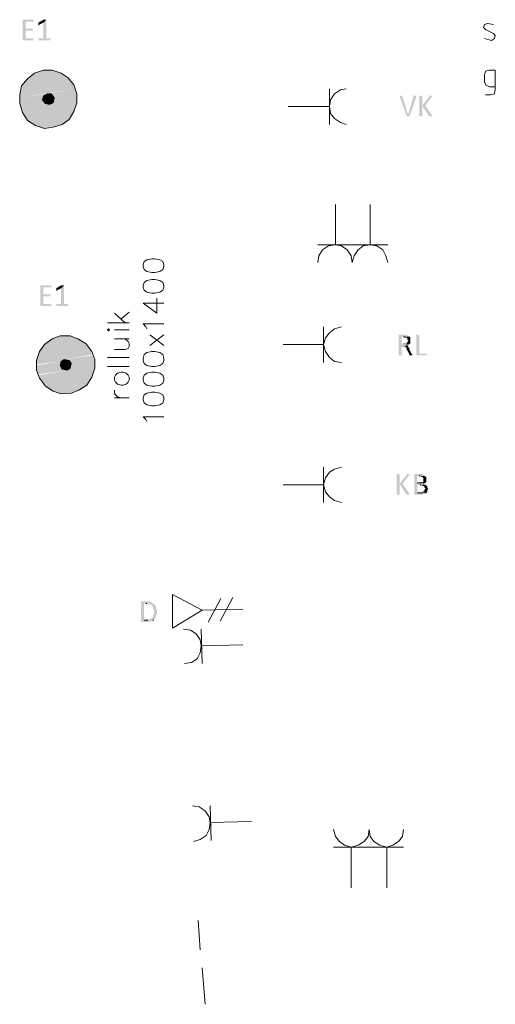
# Model space of a CAD drawing. Header units: millimetres. Extents: x -197899 to 120983, y -4228 to 45370.
# Tile 49 of 200: x -168151 to -166111, y 15535 to 19755. Entities that reach past the tile are written whole.
import ezdxf

# ---------------------------------------------------------------- set-up
doc = ezdxf.new("R2010")
doc.units = ezdxf.units.MM
for name, color, linetype in [('AL63----', 7, 'Continuous'), ('PDF_Geometry', 8, 'Continuous'), ('PDF_Solid Fills', 8, 'Continuous')]:
    doc.layers.add(name, color=color, linetype=linetype)

# ---------------------------------------------------------------- blocks, each defined once
blk = doc.blocks.new('A$C01523A58')
at = {"layer": 'PDF_Solid Fills'}
for color, points in [(7, [(-5918.2, -9398), (-5964.8, -9398), (-5964.8, -9402.3), (-5964.8, -9482.7), (-5964.8, -9487), (-5918.2, -9487), (-5918.2, -9482.7), (-5918.2, -9478.5), (-5952.1, -9478.5), (-5952.1, -9444.6), (-5922.4, -9444.6), (-5922.4, -9440.3), (-5922.4, -9436.1), (-5952.1, -9436.1), (-5952.1, -9406.5), (-5918.2, -9406.5), (-5918.2, -9402.3)]), (7, [(-5863.2, -9398), (-5875.9, -9410.7), (-5875.9, -9478.5), (-5897.1, -9478.5), (-5897.1, -9482.7), (-5897.1, -9487), (-5846.3, -9487), (-5846.3, -9482.7), (-5846.3, -9478.5), (-5863.2, -9478.5)]), (7, [(-5871.6, -9398), (-5875.9, -9398), (-5897.1, -9410.7), (-5897.1, -9414.9), (-5897.1, -9419.2), (-5897.1, -9423.4), (-5892.8, -9419.2), (-5875.9, -9410.7), (-5863.2, -9398), (-5867.4, -9398)]), (1, [(-5875.9, -9613.9), (-5914, -9626.6), (-5837.8, -9613.9)]), (1, [(-5914, -9626.6), (-5837.8, -9613.9), (-5799.7, -9626.6)]), (1, [(-5943.6, -9652), (-5969, -9681.6), (-5770.1, -9647.8)]), (1, [(-5969, -9681.6), (-5770.1, -9647.8), (-5744.7, -9677.4)]), (1, [(-5914, -9626.6), (-5943.6, -9652), (-5799.7, -9626.6)]), (1, [(-5943.6, -9652), (-5799.7, -9626.6), (-5770.1, -9647.8)]), (1, [(-5969, -9681.6), (-5977.5, -9719.8), (-5744.7, -9677.4)]), (1, [(-5977.5, -9719.8), (-5744.7, -9677.4), (-5740.4, -9694.4)]), (1, [(-5977.5, -9719.8), (-5977.5, -9732.4), (-5740.4, -9694.4)]), (1, [(-5858.9, -9715.5), (-5740.4, -9694.4), (-5736.2, -9698.6)]), (1, [(-5858.9, -9715.5), (-5842, -9715.5), (-5736.2, -9698.6)]), (1, [(-5842, -9715.5), (-5736.2, -9698.6), (-5731.9, -9715.5)]), (1, [(-5977.5, -9732.4), (-5858.9, -9715.5), (-5875.9, -9724)]), (1, [(-5977.5, -9732.4), (-5977.5, -9740.9), (-5875.9, -9724)]), (1, [(-5977.5, -9740.9), (-5875.9, -9724), (-5880.1, -9740.9)]), (1, [(-5977.5, -9740.9), (-5977.5, -9757.8), (-5880.1, -9740.9)]), (1, [(-5977.5, -9757.8), (-5880.1, -9740.9), (-5867.4, -9757.8)]), (1, [(-5969, -9783.2), (-5731.9, -9740.9), (-5731.9, -9753.7)]), (51, [(-5875.9, -9724), (-5880.1, -9740.9), (-5829.3, -9732.4)]), (51, [(-5880.1, -9740.9), (-5829.3, -9732.4), (-5833.5, -9753.7)]), (51, [(-5880.1, -9740.9), (-5867.4, -9757.8), (-5833.5, -9753.7)]), (51, [(-5858.9, -9715.5), (-5875.9, -9724), (-5842, -9715.5)]), (51, [(-5875.9, -9724), (-5842, -9715.5), (-5829.3, -9732.4)]), (1, [(-5833.5, -9753.7), (-5850.5, -9762.1), (-5731.9, -9740.9)]), (1, [(-5842, -9715.5), (-5829.3, -9732.4), (-5731.9, -9715.5)]), (1, [(-5829.3, -9732.4), (-5833.5, -9753.7), (-5731.9, -9732.4)]), (1, [(-5833.5, -9753.7), (-5731.9, -9732.4), (-5731.9, -9740.9)]), (1, [(-5829.3, -9732.4), (-5731.9, -9715.5), (-5731.9, -9732.4)]), (7, [(-4343.4, -9724), (-4347.6, -9724), (-4347.6, -9728.2), (-4347.6, -9728.2), (-4318, -9808.6), (-4313.8, -9800.2), (-4334.9, -9728.2), (-4339.2, -9724), (-4339.2, -9724)]), (7, [(-4279.9, -9724), (-4288.4, -9724), (-4288.4, -9728.2), (-4309.6, -9800.2), (-4313.8, -9800.2), (-4318, -9808.6), (-4318, -9812.9), (-4305.3, -9812.9), (-4275.7, -9728.2), (-4275.7, -9724), (-4275.7, -9724)]), (7, [(-4258.8, -9724), (-4263, -9724), (-4263, -9812.9), (-4250.3, -9812.9), (-4250.3, -9766.3), (-4250.3, -9728.2), (-4254.5, -9724), (-4254.5, -9724)]), (7, [(-4212.2, -9724), (-4220.7, -9724), (-4220.7, -9728.2), (-4250.3, -9766.3), (-4250.3, -9766.3), (-4220.7, -9812.9), (-4207.9, -9812.9), (-4207.9, -9808.6), (-4207.9, -9808.6), (-4237.6, -9766.3), (-4212.2, -9732.4), (-4212.2, -9732.4), (-4207.9, -9728.2), (-4207.9, -9724)]), (1, [(-5977.5, -9757.8), (-5973.2, -9774.8), (-5867.4, -9757.8)]), (1, [(-5973.2, -9774.8), (-5867.4, -9757.8), (-5850.5, -9762.1)]), (1, [(-5973.2, -9774.8), (-5969, -9783.2), (-5850.5, -9762.1)]), (1, [(-5969, -9783.2), (-5964.8, -9796), (-5731.9, -9753.7)]), (1, [(-5964.8, -9796), (-5731.9, -9753.7), (-5744.7, -9791.7)]), (1, [(-5964.8, -9796), (-5943.6, -9829.8), (-5744.7, -9791.7)]), (1, [(-5943.6, -9829.8), (-5744.7, -9791.7), (-5765.8, -9825.6)]), (51, [(-5867.4, -9757.8), (-5833.5, -9753.7), (-5850.5, -9762.1)]), (1, [(-5943.6, -9829.8), (-5909.7, -9851), (-5765.8, -9825.6)]), (1, [(-5909.7, -9851), (-5765.8, -9825.6), (-5795.5, -9846.8)]), (1, [(-5909.7, -9851), (-5871.6, -9863.7), (-5795.5, -9846.8)]), (1, [(-5871.6, -9863.7), (-5795.5, -9846.8), (-5833.5, -9859.4)]), (7, [(-5842, -10536.8), (-5888.6, -10536.8), (-5888.6, -10541), (-5888.6, -10621.5), (-5888.6, -10625.6), (-5842, -10625.6), (-5842, -10621.5), (-5842, -10617.2), (-5875.9, -10617.2), (-5875.9, -10583.3), (-5846.3, -10583.3), (-5846.3, -10579.1), (-5846.3, -10574.9), (-5875.9, -10574.9), (-5875.9, -10545.3), (-5842, -10545.3), (-5842, -10541)]), (7, [(-5787, -10536.8), (-5799.7, -10549.5), (-5799.7, -10617.2), (-5820.9, -10617.2), (-5820.9, -10621.5), (-5820.9, -10625.6), (-5770.1, -10625.6), (-5770.1, -10621.5), (-5770.1, -10617.2), (-5787, -10617.2)]), (7, [(-5795.5, -10536.8), (-5799.7, -10536.8), (-5820.9, -10549.5), (-5820.9, -10553.7), (-5820.9, -10557.9), (-5820.9, -10562.2), (-5816.6, -10557.9), (-5799.7, -10549.5), (-5787, -10536.8), (-5791.2, -10536.8)]), (1, [(-5803.9, -10752.7), (-5837.8, -10765.4), (-5761.6, -10752.7)]), (1, [(-5837.8, -10765.4), (-5761.6, -10752.7), (-5727.7, -10765.4)]), (7, [(-4330.7, -10748.4), (-4351.9, -10748.4), (-4351.9, -10752.7), (-4351.9, -10837.4), (-4339.2, -10837.4), (-4339.2, -10799.2), (-4334.9, -10799.2), (-4313.8, -10795), (-4318, -10795), (-4313.8, -10795), (-4309.6, -10790.8), (-4309.6, -10790.8), (-4339.2, -10786.6), (-4339.2, -10756.9), (-4305.3, -10756.9), (-4309.6, -10752.7), (-4313.8, -10752.7), (-4318, -10748.4), (-4326.5, -10748.4)]), (7, [(-4305.3, -10756.9), (-4330.7, -10756.9), (-4326.5, -10756.9), (-4326.5, -10761.2), (-4313.8, -10761.2), (-4313.8, -10765.4), (-4313.8, -10769.6), (-4313.8, -10769.6), (-4309.6, -10773.8), (-4309.6, -10773.8), (-4313.8, -10778.1), (-4313.8, -10782.3), (-4318, -10782.3), (-4318, -10786.6), (-4339.2, -10786.6), (-4309.6, -10790.8), (-4305.3, -10786.6), (-4301.1, -10786.6), (-4301.1, -10782.3), (-4301.1, -10773.8), (-4301.1, -10765.4), (-4301.1, -10761.2), (-4301.1, -10761.2)]), (7, [(-4271.4, -10748.4), (-4275.7, -10748.4), (-4275.7, -10833.1), (-4275.7, -10837.4), (-4233.3, -10837.4), (-4229.1, -10833.1), (-4229.1, -10828.9), (-4263, -10828.9), (-4263, -10752.7), (-4267.2, -10748.4), (-4267.2, -10748.4)]), (1, [(-5871.6, -10790.8), (-5892.8, -10820.4), (-5693.9, -10786.6)]), (1, [(-5892.8, -10820.4), (-5693.9, -10786.6), (-5668.5, -10820.4)]), (1, [(-5837.8, -10765.4), (-5871.6, -10790.8), (-5727.7, -10765.4)]), (1, [(-5871.6, -10790.8), (-5727.7, -10765.4), (-5693.9, -10786.6)]), (7, [(-4313.8, -10795), (-4334.9, -10799.2), (-4322.2, -10799.2), (-4322.2, -10803.5), (-4318, -10803.5), (-4318, -10807.7), (-4318, -10812), (-4313.8, -10816.2), (-4305.3, -10833.1), (-4305.3, -10837.4), (-4292.6, -10837.4), (-4292.6, -10833.1), (-4292.6, -10833.1), (-4296.8, -10828.9), (-4305.3, -10812), (-4305.3, -10803.5), (-4309.6, -10803.5), (-4309.6, -10799.2), (-4309.6, -10799.2)]), (1, [(-5892.8, -10820.4), (-5905.5, -10858.5), (-5668.5, -10820.4)]), (1, [(-5905.5, -10858.5), (-5668.5, -10820.4), (-5664.2, -10833.1)]), (1, [(-5905.5, -10858.5), (-5905.5, -10875.4), (-5664.2, -10833.1)]), (1, [(-5787, -10854.3), (-5765.8, -10858.5), (-5664.2, -10837.4)]), (1, [(-5765.8, -10858.5), (-5664.2, -10837.4), (-5655.7, -10854.3)]), (1, [(-5905.5, -10875.4), (-5787, -10854.3), (-5799.7, -10862.8)]), (1, [(-5905.5, -10879.7), (-5799.7, -10862.8), (-5803.9, -10879.7)]), (1, [(-5905.5, -10879.7), (-5905.5, -10900.8), (-5803.9, -10879.7)]), (1, [(-5905.5, -10900.8), (-5803.9, -10879.7), (-5795.5, -10896.6)]), (1, [(-5897.1, -10922), (-5655.7, -10879.7), (-5655.7, -10892.4)]), (51, [(-5799.7, -10862.8), (-5803.9, -10879.7), (-5757.3, -10871.2)]), (51, [(-5803.9, -10879.7), (-5757.3, -10871.2), (-5761.6, -10892.4)]), (51, [(-5803.9, -10879.7), (-5795.5, -10896.6), (-5761.6, -10892.4)]), (51, [(-5787, -10854.3), (-5799.7, -10862.8), (-5765.8, -10858.5)]), (51, [(-5799.7, -10862.8), (-5765.8, -10858.5), (-5757.3, -10871.2)]), (1, [(-5761.6, -10892.4), (-5774.2, -10900.8), (-5655.7, -10879.7)]), (1, [(-5765.8, -10858.5), (-5757.3, -10871.2), (-5655.7, -10854.3)]), (1, [(-5757.3, -10871.2), (-5761.6, -10892.4), (-5655.7, -10871.2)]), (1, [(-5761.6, -10892.4), (-5655.7, -10871.2), (-5655.7, -10879.7)]), (1, [(-5757.3, -10871.2), (-5655.7, -10854.3), (-5655.7, -10871.2)]), (1, [(-5905.5, -10900.8), (-5897.1, -10917.8), (-5795.5, -10896.6)]), (1, [(-5897.1, -10922), (-5892.8, -10934.7), (-5655.7, -10892.4)]), (1, [(-5897.1, -10917.8), (-5795.5, -10896.6), (-5774.2, -10900.8)]), (1, [(-5892.8, -10934.7), (-5655.7, -10892.4), (-5668.5, -10930.5)]), (1, [(-5892.8, -10934.7), (-5867.4, -10968.6), (-5668.5, -10930.5)]), (1, [(-5867.4, -10968.6), (-5668.5, -10930.5), (-5689.6, -10964.4)]), (51, [(-5795.5, -10896.6), (-5761.6, -10892.4), (-5774.2, -10900.8)]), (1, [(-5867.4, -10968.6), (-5833.5, -10989.7), (-5689.6, -10964.4)]), (1, [(-5833.5, -10989.7), (-5689.6, -10964.4), (-5723.4, -10985.5)]), (1, [(-5833.5, -10989.7), (-5799.7, -11002.4), (-5723.4, -10985.5)]), (1, [(-5799.7, -11002.4), (-5723.4, -10985.5), (-5757.3, -10998.2)]), (7, [(-4356.1, -11345.4), (-4360.3, -11345.4), (-4360.3, -11434.2), (-4347.6, -11434.2), (-4347.6, -11387.7), (-4347.6, -11349.6), (-4351.9, -11345.4), (-4351.9, -11345.4)]), (7, [(-4309.6, -11345.4), (-4318, -11345.4), (-4318, -11349.6), (-4347.6, -11387.7), (-4347.6, -11387.7), (-4318, -11434.2), (-4305.3, -11434.2), (-4305.3, -11430), (-4305.3, -11430), (-4334.9, -11387.7), (-4309.6, -11353.8), (-4309.6, -11353.8), (-4305.3, -11349.6), (-4305.3, -11345.4)]), (7, [(-4258.8, -11345.4), (-4284.2, -11345.4), (-4284.2, -11349.6), (-4284.2, -11430), (-4284.2, -11434.2), (-4246.1, -11434.2), (-4241.8, -11430), (-4237.6, -11430), (-4237.6, -11425.8), (-4233.3, -11425.8), (-4271.4, -11425.8), (-4271.4, -11391.9), (-4233.3, -11391.9), (-4237.6, -11387.7), (-4246.1, -11387.7), (-4241.8, -11387.7), (-4241.8, -11383.4), (-4271.4, -11383.4), (-4271.4, -11353.8), (-4237.6, -11353.8), (-4241.8, -11349.6), (-4246.1, -11349.6), (-4250.3, -11345.4)]), (7, [(-4237.6, -11353.8), (-4263, -11353.8), (-4258.8, -11353.8), (-4254.5, -11358), (-4250.3, -11358), (-4246.1, -11362.3), (-4246.1, -11370.8), (-4246.1, -11379.2), (-4250.3, -11379.2), (-4250.3, -11383.4), (-4271.4, -11383.4), (-4237.6, -11383.4), (-4233.3, -11379.2), (-4233.3, -11375), (-4233.3, -11366.5), (-4233.3, -11362.3), (-4233.3, -11358), (-4237.6, -11358)]), (7, [(-4233.3, -11391.9), (-4258.8, -11391.9), (-4254.5, -11391.9), (-4250.3, -11396.2), (-4241.8, -11396.2), (-4241.8, -11404.6), (-4237.6, -11404.6), (-4237.6, -11408.8), (-4237.6, -11408.8), (-4241.8, -11413.1), (-4241.8, -11417.3), (-4241.8, -11417.3), (-4246.1, -11421.6), (-4250.3, -11421.6), (-4250.3, -11425.8), (-4271.4, -11425.8), (-4233.3, -11425.8), (-4229.1, -11421.6), (-4229.1, -11417.3), (-4229.1, -11413.1), (-4229.1, -11413.1), (-4224.9, -11408.8), (-4224.9, -11408.8), (-4229.1, -11404.6), (-4229.1, -11400.4), (-4229.1, -11396.2), (-4233.3, -11396.2)]), (7, [(-5431.4, -11891.4), (-5456.8, -11891.4), (-5456.8, -11895.7), (-5456.8, -11976.1), (-5456.8, -11980.4), (-5418.7, -11980.4), (-5414.4, -11976.1), (-5406, -11976.1), (-5406, -11971.9), (-5401.7, -11971.9), (-5444.1, -11971.9), (-5444.1, -11899.9), (-5406, -11899.9), (-5410.2, -11895.7), (-5414.4, -11895.7), (-5418.7, -11891.4)]), (7, [(-5406, -11899.9), (-5435.6, -11899.9), (-5431.4, -11899.9), (-5427.2, -11904.1), (-5414.4, -11904.1), (-5414.4, -11908.4), (-5410.2, -11908.4), (-5410.2, -11912.7), (-5406, -11912.7), (-5406, -11921.1), (-5406, -11921.1), (-5401.7, -11925.3), (-5401.7, -11933.8), (-5401.7, -11942.2), (-5401.7, -11946.5), (-5401.7, -11946.5), (-5406, -11950.7), (-5406, -11959.2), (-5410.2, -11959.2), (-5410.2, -11963.4), (-5414.4, -11963.4), (-5414.4, -11967.6), (-5422.9, -11967.6), (-5427.2, -11971.9), (-5444.1, -11971.9), (-5401.7, -11971.9), (-5401.7, -11967.6), (-5397.5, -11967.6), (-5397.5, -11963.4), (-5397.5, -11963.4), (-5393.3, -11959.2), (-5393.3, -11955), (-5393.3, -11950.7), (-5393.3, -11950.7), (-5389, -11946.5), (-5389, -11942.2), (-5389, -11933.8), (-5389, -11929.6), (-5389, -11925.3), (-5393.3, -11921.1), (-5393.3, -11916.8), (-5393.3, -11912.7), (-5397.5, -11908.4), (-5397.5, -11904.1), (-5401.7, -11904.1)])]:
    blk.add_hatch(color=color, dxfattribs=at).paths.add_polyline_path(points)
at = {"layer": 'PDF_Geometry', "color": 7, "lineweight": 13}
for points in [[(-3945.5, -9419.2), (-3970.9, -9414.9), (-3983.6, -9419.2), (-3987.8, -9431.9), (-3979.4, -9440.3), (-3945.5, -9457.3)], [(-3983.6, -9478.5), (-3954, -9487)], [(-3954, -9487), (-3941.2, -9478.5), (-3937, -9465.7), (-3945.5, -9457.3)], [(-5731.9, -9715.5), (-5744.7, -9677.4), (-5770.1, -9647.8), (-5799.7, -9626.6), (-5837.8, -9613.9), (-5875.9, -9613.9), (-5914, -9626.6), (-5943.6, -9652), (-5969, -9681.6), (-5977.5, -9719.8), (-5977.5, -9757.8), (-5964.8, -9796), (-5943.6, -9829.8), (-5909.7, -9851), (-5871.6, -9863.7), (-5833.5, -9859.4), (-5795.5, -9846.8), (-5765.8, -9825.6), (-5744.7, -9791.7), (-5731.9, -9753.7), (-5731.9, -9715.5)], [(-3979.4, -9719.8), (-3958.2, -9719.8), (-3941.2, -9715.5), (-3937, -9698.6), (-3937, -9613.9), (-3962.4, -9613.9), (-3979.4, -9618.2), (-3983.6, -9635.1), (-3983.6, -9664.7), (-3979.4, -9677.4), (-3962.4, -9685.9), (-3937, -9685.9)], [(-5829.3, -9732.4), (-5842, -9715.5), (-5858.9, -9715.5), (-5875.9, -9724), (-5880.1, -9740.9), (-5867.4, -9757.8), (-5850.5, -9762.1), (-5833.5, -9753.7), (-5829.3, -9732.4)], [(-5655.7, -10854.3), (-5668.5, -10820.4), (-5693.9, -10786.6), (-5727.7, -10765.4), (-5761.6, -10752.7), (-5803.9, -10752.7), (-5837.8, -10765.4), (-5871.6, -10790.8), (-5892.8, -10820.4), (-5905.5, -10858.5), (-5905.5, -10900.8), (-5892.8, -10934.7), (-5867.4, -10968.6), (-5833.5, -10989.7), (-5799.7, -11002.4), (-5757.3, -10998.2), (-5723.4, -10985.5), (-5689.6, -10964.4), (-5668.5, -10930.5), (-5655.7, -10892.4), (-5655.7, -10854.3)], [(-5757.3, -10871.2), (-5765.8, -10858.5), (-5787, -10854.3), (-5799.7, -10862.8), (-5803.9, -10879.7), (-5795.5, -10896.6), (-5774.2, -10900.8), (-5761.6, -10892.4), (-5757.3, -10871.2)]]:
    blk.add_lwpolyline(points, dxfattribs=at)
at = {"layer": 'PDF_Geometry', "color": 1, "lineweight": 18}
for points in [[(-4576.2, -9694.4), (-4601.6, -9698.6), (-4627, -9715.5), (-4644, -9740.9), (-4648.2, -9770.6), (-4644, -9800.2), (-4627, -9821.4), (-4601.6, -9838.3), (-4576.2, -9846.8)], [(-4648.2, -9694.4), (-4648.2, -9846.8)], [(-4826, -9770.6), (-4648.2, -9770.6)], [(-4622.8, -10189.6), (-4622.8, -10363.2)], [(-4474.6, -10189.6), (-4474.6, -10363.2)], [(-4398.4, -10363.2), (-4699, -10363.2)], [(-4550.9, -10439.4), (-4555.1, -10409.8), (-4572, -10384.4), (-4597.4, -10367.4), (-4622.8, -10363.2), (-4652.5, -10367.4), (-4677.9, -10384.4), (-4694.8, -10409.8), (-4699, -10439.4)], [(-4398.4, -10439.4), (-4406.9, -10409.8), (-4419.6, -10384.4), (-4445, -10367.4), (-4474.6, -10363.2), (-4504.3, -10367.4), (-4525.5, -10384.4), (-4542.4, -10409.8), (-4550.9, -10439.4)], [(-4597.4, -10714.6), (-4627, -10723), (-4648.2, -10740), (-4665.1, -10761.2), (-4673.6, -10790.8), (-4665.1, -10820.4), (-4648.2, -10845.8), (-4627, -10862.8), (-4597.4, -10866.9)], [(-4673.6, -10714.6), (-4673.6, -10866.9)], [(-4847.2, -10790.8), (-4673.6, -10790.8)], [(-4597.4, -11315.7), (-4627, -11324.2), (-4648.2, -11336.9), (-4665.1, -11362.3), (-4673.6, -11391.9), (-4665.1, -11421.6), (-4648.2, -11442.7), (-4627, -11459.6), (-4597.4, -11468.1)], [(-4673.6, -11315.7), (-4673.6, -11468.1)], [(-4847.2, -11391.9), (-4673.6, -11391.9)], [(-5270.5, -12158.1), (-5240.9, -12153.9), (-5215.4, -12137), (-5202.8, -12111.6), (-5198.5, -12081.9), (-5202.8, -12056.6), (-5219.7, -12031.2), (-5245.1, -12014.2), (-5274.7, -12010)], [(-5194.3, -12158.1), (-5198.5, -12010)], [(-5020.8, -12077.7), (-5198.5, -12081.9)], [(-5232.4, -12920.1), (-5202.8, -12911.7), (-5177.4, -12894.7), (-5164.7, -12869.3), (-5160.5, -12839.7), (-5164.7, -12814.3), (-5181.6, -12788.9), (-5207, -12772), (-5236.7, -12767.7)], [(-5156.2, -12915.9), (-5160.5, -12767.7)], [(-4982.6, -12835.5), (-5160.5, -12839.7)], [(-4631.3, -12869.3), (-4622.8, -12899), (-4605.9, -12920.1), (-4584.7, -12937.1), (-4555.1, -12945.6), (-4525.5, -12937.1), (-4500, -12920.1), (-4483.1, -12899), (-4478.9, -12869.3)], [(-4478.9, -12869.3), (-4474.6, -12899), (-4457.7, -12920.1), (-4432.3, -12937.1), (-4402.7, -12945.6), (-4377.3, -12937.1), (-4351.9, -12920.1), (-4334.9, -12899), (-4330.7, -12869.3)], [(-4631.3, -12945.6), (-4330.7, -12945.6)], [(-4555.1, -13119.1), (-4555.1, -12945.6)], [(-4402.7, -13119.1), (-4402.7, -12945.6)]]:
    blk.add_lwpolyline(points, dxfattribs=at)
at = {"layer": 'PDF_Geometry', "color": 7, "lineweight": 18, "true_color": 0xeeeeee}
for points in [[(-5448.3, -10456.3), (-5444.1, -10469), (-5431.4, -10477.5), (-5410.2, -10481.7), (-5397.5, -10481.7), (-5376.3, -10477.5), (-5363.7, -10469), (-5359.4, -10456.3), (-5359.4, -10447.9), (-5363.7, -10435.2), (-5376.3, -10426.7), (-5397.5, -10422.5), (-5410.2, -10422.5), (-5431.4, -10426.7), (-5444.1, -10435.2), (-5448.3, -10447.9), (-5448.3, -10456.3)], [(-5448.3, -10545.3), (-5444.1, -10557.9), (-5431.4, -10566.4), (-5410.2, -10570.7), (-5397.5, -10570.7), (-5376.3, -10566.4), (-5363.7, -10557.9), (-5359.4, -10545.3), (-5359.4, -10536.8), (-5363.7, -10524.1), (-5376.3, -10515.6), (-5397.5, -10511.4), (-5410.2, -10511.4), (-5431.4, -10515.6), (-5444.1, -10524.1), (-5448.3, -10536.8), (-5448.3, -10545.3)], [(-5448.3, -10613), (-5389, -10655.3), (-5389, -10591.8)], [(-5448.3, -10613), (-5359.4, -10613)], [(-5571.1, -10655.3), (-5524.5, -10697.7)], [(-5541.4, -10680.7), (-5507.5, -10651.1)], [(-5507.5, -10697.7), (-5600.7, -10697.7)], [(-5431.4, -10723), (-5435.6, -10714.6), (-5448.3, -10701.9), (-5359.4, -10701.9)], [(-5596.5, -10731.5), (-5592.2, -10727.3), (-5596.5, -10723), (-5600.7, -10727.3), (-5596.5, -10731.5)], [(-5571.1, -10727.3), (-5507.5, -10727.3)], [(-5359.4, -10795), (-5418.7, -10748.4)], [(-5359.4, -10748.4), (-5418.7, -10795)], [(-5571.1, -10812), (-5524.5, -10812), (-5511.8, -10807.7), (-5507.5, -10799.2), (-5507.5, -10786.6), (-5511.8, -10778.1), (-5524.5, -10765.4)], [(-5571.1, -10765.4), (-5507.5, -10765.4)], [(-5507.5, -10845.8), (-5600.7, -10845.8)], [(-5448.3, -10858.5), (-5444.1, -10871.2), (-5431.4, -10879.7), (-5410.2, -10883.9), (-5397.5, -10883.9), (-5376.3, -10879.7), (-5363.7, -10871.2), (-5359.4, -10858.5), (-5359.4, -10850), (-5363.7, -10833.1), (-5376.3, -10824.6), (-5397.5, -10820.4), (-5410.2, -10820.4), (-5431.4, -10824.6), (-5444.1, -10833.1), (-5448.3, -10850), (-5448.3, -10858.5)], [(-5507.5, -10883.9), (-5600.7, -10883.9)], [(-5571.1, -10943.2), (-5566.8, -10951.6), (-5558.4, -10960.1), (-5541.4, -10964.4), (-5533, -10964.4), (-5520.3, -10960.1), (-5511.8, -10951.6), (-5507.5, -10943.2), (-5507.5, -10930.5), (-5511.8, -10922), (-5520.3, -10913.6), (-5533, -10909.3), (-5541.4, -10909.3), (-5558.4, -10913.6), (-5566.8, -10922), (-5571.1, -10930.5), (-5571.1, -10943.2)], [(-5448.3, -10943.2), (-5444.1, -10955.9), (-5431.4, -10964.4), (-5410.2, -10968.6), (-5397.5, -10968.6), (-5376.3, -10964.4), (-5363.7, -10955.9), (-5359.4, -10943.2), (-5359.4, -10934.7), (-5363.7, -10922), (-5376.3, -10913.6), (-5397.5, -10909.3), (-5410.2, -10909.3), (-5431.4, -10913.6), (-5444.1, -10922), (-5448.3, -10934.7), (-5448.3, -10943.2)], [(-5541.4, -11019.4), (-5558.4, -11015.1), (-5566.8, -11006.7), (-5571.1, -10998.2), (-5571.1, -10985.5)], [(-5448.3, -11027.9), (-5444.1, -11040.5), (-5431.4, -11049), (-5410.2, -11053.3), (-5397.5, -11053.3), (-5376.3, -11049), (-5363.7, -11040.5), (-5359.4, -11027.9), (-5359.4, -11019.4), (-5363.7, -11006.7), (-5376.3, -10998.2), (-5397.5, -10994), (-5410.2, -10994), (-5431.4, -10998.2), (-5444.1, -11006.7), (-5448.3, -11019.4), (-5448.3, -11027.9)], [(-5507.5, -11019.4), (-5571.1, -11019.4)], [(-5431.4, -11121), (-5435.6, -11112.5), (-5448.3, -11099.8), (-5359.4, -11099.8)], [(-5211.3, -13258.8), (-5202.8, -13385.8)], [(-5194.3, -13462), (-5181.6, -13618.6)]]:
    blk.add_lwpolyline(points, dxfattribs=at)
at = {"layer": 'PDF_Geometry', "color": 7, "lineweight": 0}
for points in [[(-4330.7, -10756.9), (-4326.5, -10756.9)], [(-4318, -10795), (-4313.8, -10795)], [(-4250.3, -11383.4), (-4271.4, -11383.4)], [(-4263, -11353.8), (-4258.8, -11353.8)], [(-4258.8, -11391.9), (-4254.5, -11391.9)], [(-4246.1, -11387.7), (-4241.8, -11387.7)], [(-4250.3, -11425.8), (-4271.4, -11425.8)], [(-4237.6, -11425.8), (-4233.3, -11425.8)], [(-5435.6, -11899.9), (-5431.4, -11899.9)], [(-5427.2, -11971.9), (-5444.1, -11971.9)], [(-5406, -11971.9), (-5401.7, -11971.9)]]:
    blk.add_lwpolyline(points, dxfattribs=at)
at = {"layer": 'PDF_Geometry', "color": 150, "lineweight": 18}
for points in [[(-5321.3, -12005.8), (-5321.3, -11861.8)], [(-5321.3, -11861.8), (-5194.3, -11929.6), (-5321.3, -12005.8)], [(-5168.9, -11980.4), (-5113.9, -11878.7)], [(-5118.1, -11976.1), (-5063.1, -11874.5)], [(-5194.3, -11929.6), (-5020.8, -11925.3)]]:
    blk.add_lwpolyline(points, dxfattribs=at)

msp = doc.modelspace()

# ---------------------------------------------------------------- block references
at = {"layer": 'AL63----'}
msp.add_blockref('A$C01523A58', (-162173.6, 29153.2), dxfattribs=at)

doc.saveas('drawing.dxf')
